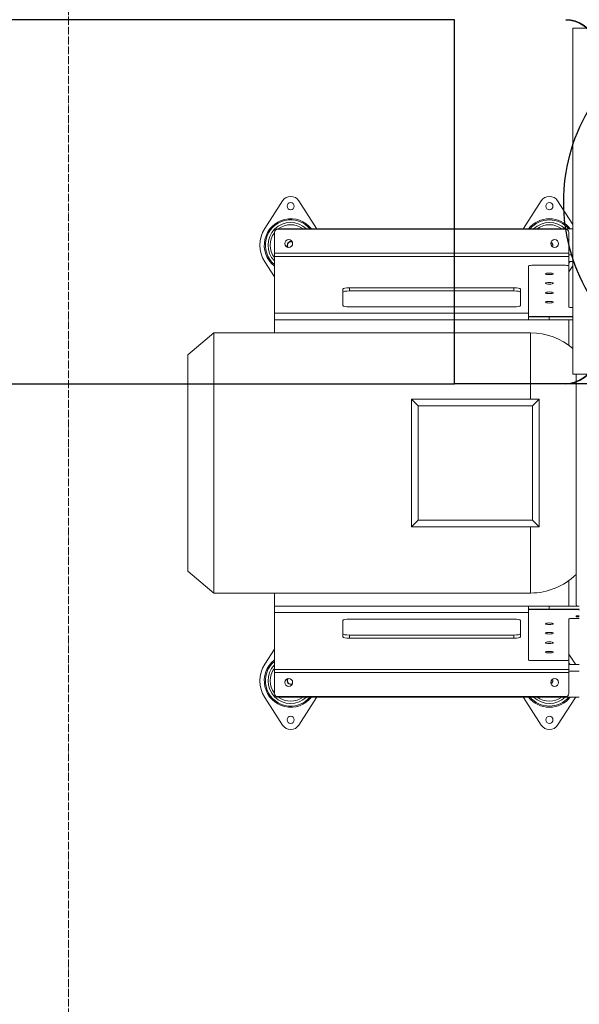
# Model space of a CAD drawing. Header units: millimetres. Extents: x -374129 to 1163271, y -112652 to 695637.
# Tile 28 of 230: x -75 to 786, y -33322 to -31808. Entities that reach past the tile are written whole.
import ezdxf

# ---------------------------------------------------------------- set-up
doc = ezdxf.new("R2010")
doc.units = ezdxf.units.MM
doc.linetypes.add('ACAD_ISO04W100', pattern=[30, 24, -3, 0, -3])
doc.layers.add('KRT_osie', color=55, linetype='ACAD_ISO04W100', lineweight=18)
doc.layers.add('KRT_technologia', color=30, linetype='Continuous')

# ---------------------------------------------------------------- blocks, each defined once
blk = doc.blocks.new('sys napowietrzania')
at = {"layer": 'KRT_technologia', "linetype": 'ByBlock', "lineweight": -2, "extrusion": (-1.22465e-16, 1, 1.83697e-16)}
for p, q in [((1613.9, 280, 84), (413.9, 280, 84)), ((413.9, -280, 84), (1613.9, -280, 84))]:
    blk.add_line(p, q, dxfattribs=at)
at = {"layer": 'KRT_technologia', "linetype": 'Continuous', "lineweight": -2, "extrusion": (-1.22465e-16, 1, 1.83697e-16)}
blk.add_line((1613.9, -280, 84), (1613.9, 280, 84), dxfattribs=at)
at = {"layer": 'KRT_technologia', "linetype": 'Continuous', "lineweight": -2, "extrusion": (0, -1, -1.83697e-16)}
blk.add_line((1613.9, -280), (1613.9, 280), dxfattribs=at)
at = {"layer": 'KRT_technologia', "lineweight": 13}
for p, q in [((2327.9, 266.74, -3070), (1795.9, 266.74, -3070)), ((1795.9, -265.26, -3070), (1795.9, 266.74, -3070)), ((1349.29, 1.36, -3070), (1321.97, -41.04, -3070)), ((1401.83, -41.04, -3070), (1374.51, 1.36, -3070)), ((1747.29, 1.36, -3070), (1719.97, -41.04, -3070)), ((1795.9, -34.94, -3070), (1772.51, 1.36, -3070)), ((1795.9, -41.76, -3070), (1341.9, -41.76, -3070)), ((1341.9, -42.4, -3070), (1784.9, -42.4, -3070)), ((1376.9, -41.76, -3070), (1376.9, -42.4, -3070)), ((1386.9, -41.76, -3070), (1386.9, -42.4, -3070)), ((1336.9, -201.76, -3070), (1336.9, -46.76, -3070)), ((1789.9, -161.67, -3070), (1789.9, -47.4, -3070)), ((1336.9, -79.31, -3070), (1789.9, -79.31, -3070)), ((1336.9, -84.2, -3070), (1789.9, -84.2, -3070)), ((1795.9, -81.76, -3070), (1789.9, -81.76, -3070)), ((1321.97, -92.49, -3070), (1336.9, -115.66, -3070)), ((1727.9, -181.76, -3070), (1727.9, -98.79, -3070)), ((1784.9, -97.76, -3070), (1732.9, -97.76, -3070)), ((1789.9, -91.76, -3070), (1795.9, -91.76, -3070)), ((1789.9, -107.9, -3070), (1795.9, -98.59, -3070)), ((1442.3, -159.69, -3070), (1442.3, -134.32, -3070)), ((1452.3, -137.13, -3070), (1452.3, -132.24, -3070)), ((1452.3, -132.24, -3070), (1705.3, -132.24, -3070)), ((1705.3, -137.13, -3070), (1705.3, -132.24, -3070)), ((1715.3, -134.32, -3070), (1715.3, -159.69, -3070)), ((1705.3, -137.13, -3070), (1452.3, -137.13, -3070)), ((1705.3, -161.77, -3070), (1452.3, -161.77, -3070)), ((1795.9, -162.71, -3070), (1794.9, -162.71, -3070)), ((1727.9, -171.58, -3070), (1336.9, -171.58, -3070)), ((1727.9, -181.36, -3070), (1336.9, -181.36, -3070)), ((1727.9, -176.65, -3070), (1795.9, -176.65, -3070)), ((1795.9, -176.76, -3070), (1727.9, -176.76, -3070)), ((1759.4, -176.76, -3070), (1759.4, -181.76, -3070)), ((1727.9, -181.76, -3070), (1795.9, -181.76, -3070)), ((1789.9, -221.02, -3070), (1789.9, -181.76, -3070)), ((1203.9, -235.33, -3070), (1243.9, -201.76, -3070)), ((1243.9, -601.76, -3070), (1243.9, -201.76, -3070)), ((1730.9, -201.76, -3070), (1243.9, -201.76, -3070)), ((1730.9, -201.76, -3070), (1730.9, -303.76, -3070)), ((1203.9, -568.2, -3070), (1203.9, -235.33, -3070)), ((2327.9, -265.26, -3070), (1795.9, -265.26, -3070)), ((1800.9, -619.28, -3070), (1800.9, -265.26, -3070)), ((1547.9, -303.76, -3070), (1557.9, -313.76, -3070)), ((1547.9, -499.76, -3070), (1547.9, -303.76, -3070)), ((1547.9, -303.76, -3070), (1743.9, -303.76, -3070)), ((1557.9, -313.76, -3070), (1557.9, -489.76, -3070)), ((1557.9, -313.76, -3070), (1733.9, -313.76, -3070)), ((1733.9, -313.76, -3070), (1743.9, -303.76, -3070)), ((1733.9, -489.76, -3070), (1733.9, -313.76, -3070)), ((1743.9, -303.76, -3070), (1743.9, -499.76, -3070)), ((1557.9, -489.76, -3070), (1547.9, -499.76, -3070)), ((1557.9, -489.76, -3070), (1733.9, -489.76, -3070)), ((1743.9, -499.76, -3070), (1733.9, -489.76, -3070)), ((1547.9, -499.76, -3070), (1743.9, -499.76, -3070)), ((1730.9, -499.76, -3070), (1730.9, -601.76, -3070)), ((1203.9, -568.2, -3070), (1243.9, -601.76, -3070)), ((1789.9, -621.76, -3070), (1789.9, -582.5, -3070)), ((1730.9, -601.76, -3070), (1243.9, -601.76, -3070)), ((1336.9, -601.76, -3070), (1336.9, -756.76, -3070)), ((1800.9, -619.28, -3070), (1802.33, -621.76, -3070)), ((1727.9, -622.16, -3070), (1336.9, -622.16, -3070)), ((1727.9, -631.94, -3070), (1336.9, -631.94, -3070)), ((1805.9, -621.76, -3070), (1727.9, -621.76, -3070)), ((1727.9, -621.76, -3070), (1727.9, -704.73, -3070)), ((1727.9, -626.76, -3070), (1805.9, -626.76, -3070)), ((1805.29, -626.9, -3070), (1727.9, -626.9, -3070)), ((1759.4, -621.76, -3070), (1759.4, -626.76, -3070)), ((1805.22, -626.76, -3070), (1805.9, -627.94, -3070)), ((1442.3, -643.84, -3070), (1442.3, -669.21, -3070)), ((1705.3, -641.76, -3070), (1452.3, -641.76, -3070)), ((1715.3, -669.21, -3070), (1715.3, -643.84, -3070)), ((1789.9, -756.12, -3070), (1789.9, -641.86, -3070)), ((1794.9, -640.82, -3070), (1805.9, -640.82, -3070)), ((1805.9, -636.65, -3070), (1800.9, -636.65, -3070)), ((1800.9, -636.65, -3070), (1800.9, -638.14, -3070)), ((1800.9, -638.14, -3070), (1805.9, -638.14, -3070)), ((1452.3, -666.39, -3070), (1452.3, -671.29, -3070)), ((1705.3, -666.39, -3070), (1452.3, -666.39, -3070)), ((1452.3, -671.29, -3070), (1705.3, -671.29, -3070)), ((1705.3, -666.39, -3070), (1705.3, -671.29, -3070)), ((1336.9, -687.87, -3070), (1321.97, -711.04, -3070)), ((1799.83, -711.04, -3070), (1789.9, -695.63, -3070)), ((1732.9, -705.77, -3070), (1784.9, -705.77, -3070)), ((1336.9, -719.33, -3070), (1789.9, -719.33, -3070)), ((1336.9, -724.22, -3070), (1789.9, -724.22, -3070)), ((1805.9, -711.76, -3070), (1789.9, -711.76, -3070)), ((1789.9, -721.76, -3070), (1805.9, -721.76, -3070)), ((1321.97, -762.49, -3070), (1349.29, -804.89, -3070)), ((1341.9, -761.12, -3070), (1784.9, -761.12, -3070)), ((1341.9, -761.76, -3070), (1805.9, -761.76, -3070)), ((1374.51, -804.89, -3070), (1401.83, -762.49, -3070)), ((1376.9, -761.12, -3070), (1376.9, -761.76, -3070)), ((1386.9, -761.12, -3070), (1386.9, -761.76, -3070)), ((1719.97, -762.49, -3070), (1747.29, -804.89, -3070)), ((1772.51, -804.89, -3070), (1799.83, -762.49, -3070))]:
    blk.add_line(p, q, dxfattribs=at)
at = {"layer": 'KRT_technologia', "linetype": 'ByBlock', "lineweight": -2, "extrusion": (0, -1, -1.83697e-16)}
blk.add_line((2061.9, -280), (1613.9, -280), dxfattribs=at)
at = {"layer": 'KRT_technologia', "lineweight": 13}
for centre, radius in [((1361.9, -6.76, -3070), 5.5), ((1759.9, -6.76, -3070), 5.5), ((1358.9, -64.26, -3070), 6), ((1767.9, -64.26, -3070), 6), ((1358.9, -739.26, -3070), 6), ((1767.9, -739.26, -3070), 6), ((1361.9, -796.76, -3070), 5.5), ((1759.9, -796.76, -3070), 5.5)]:
    blk.add_circle(centre, radius, dxfattribs=at)
for centre, radius, start, end in [((1361.9, -6.76, -3070), 15, 32.79717, 147.20283), ((1759.9, -6.76, -3070), 15, 32.79717, 147.20283), ((1361.9, -66.76, -3070), 40.65, 37.9472, 232.0528), ((1361.9, -66.76, -3070), 38.92, 39.9635, 230.0365), ((1759.9, -66.76, -3070), 40.65, 37.9472, 142.0528), ((1759.9, -66.76, -3070), 38.92, 39.9635, 140.0365), ((1361.9, -66.76, -3070), 47.5, 147.20283, 212.79717), ((1361.9, -66.76, -3070), 34.88, 45.78421, 224.21579), ((1341.9, -46.76, -3070), 5, 90, 180), ((1341.9, -47.4, -3070), 5, 90, 180), ((1361.9, -66.76, -3070), 31.42, 52.72569, 127.27431), ((1361.9, -66.76, -3070), 47.5, 31.75686, 32.79717), ((1759.9, -66.76, -3070), 47.5, 147.20283, 148.24314), ((1759.9, -66.76, -3070), 34.88, 45.78421, 134.21579), ((1759.9, -66.76, -3070), 31.42, 52.72569, 127.27431), ((1784.9, -47.4, -3070), 5, 0, 90), ((1361.9, -66.76, -3070), 31.42, 142.72569, 217.27431), ((1361.9, -66.76, -3070), 5.5, 62.97129, 217.41757), ((1361.9, -66.76, -3070), 5.05, 57.15525, 223.23361), ((1759.9, -66.76, -3070), 5.05, 332.24721, 62.46084), ((1759.9, -66.76, -3070), 5.5, 331.74818, 62.95987), ((1759.9, -66.76, -3070), 40.65, 317.55471, 322.0528), ((1730.9, -301.76, -3070), 100, 49.4584, 90), ((1730.9, -501.76, -3070), 100, 270, 314.427), ((1361.9, -736.76, -3070), 47.5, 147.20283, 212.79717), ((1361.9, -736.76, -3070), 40.65, 127.9472, 322.0528), ((1361.9, -736.76, -3070), 38.92, 129.9635, 320.0365), ((1759.9, -736.76, -3070), 40.65, 37.9472, 42.44529), ((1759.9, -736.76, -3070), 47.5, 31.75686, 32.79717), ((1361.9, -736.76, -3070), 34.88, 135.78421, 314.21579), ((1361.9, -736.76, -3070), 31.42, 142.72569, 217.27431), ((1361.9, -736.76, -3070), 5.5, 142.58243, 297.02871), ((1361.9, -736.76, -3070), 5.05, 136.76639, 302.84475), ((1759.9, -736.76, -3070), 5.05, 297.53916, 27.75279), ((1759.9, -736.76, -3070), 5.5, 297.04013, 28.25182), ((1341.9, -756.12, -3070), 5, 180, 270), ((1341.9, -756.76, -3070), 5, 180, 270), ((1784.9, -756.12, -3070), 5, 270, 0), ((1361.9, -736.76, -3070), 31.42, 232.72569, 307.27431), ((1361.9, -736.76, -3070), 47.5, 327.20283, 328.24314), ((1759.9, -736.76, -3070), 47.5, 211.75686, 212.79717), ((1759.9, -736.76, -3070), 40.65, 217.9472, 322.0528), ((1759.9, -736.76, -3070), 38.92, 219.9635, 320.0365), ((1759.9, -736.76, -3070), 34.88, 225.78421, 314.21579), ((1759.9, -736.76, -3070), 31.42, 232.72569, 307.27431), ((1759.9, -736.76, -3070), 47.5, 327.20283, 328.24314), ((1361.9, -796.76, -3070), 15, 212.79717, 327.20283), ((1759.9, -796.76, -3070), 15, 212.79717, 327.20283)]:
    blk.add_arc(centre, radius, start, end, dxfattribs=at)
at = {"layer": 'KRT_technologia', "linetype": 'Continuous', "lineweight": -3, "extrusion": (-2.83277e-16, -6.29012e-33, -1)}
blk.add_ellipse((2061.9, 0, -767), major_axis=(0, -280), ratio=1, start_param=0, end_param=3.1415927, dxfattribs=at)
at = {"layer": 'KRT_technologia', "linetype": 'Continuous', "lineweight": -3}
blk.add_ellipse((1785.34, 0), major_axis=(0, -280), ratio=0.3826834, start_param=0, end_param=3.1415927, dxfattribs=at)
at = {"layer": 'KRT_technologia', "linetype": 'Continuous', "lineweight": -3, "extrusion": (7.12716e-33, 2.46519e-32, -1)}
blk.add_ellipse((1785.34, 0), major_axis=(0, 280), ratio=0.3826834, start_param=0, end_param=3.1415927, dxfattribs=at)
at = {"layer": 'KRT_technologia', "lineweight": 13, "extrusion": (0, 0, -1)}
for centre, major_axis, start_param, end_param in [((1732.9, -98.79, -3070), (-5, 0), 0, 1.5707963), ((1784.9, -98.79, -3070), (5, 0), 4.712389, 6.2831853), ((1452.3, -134.32, -3070), (-10, 0), 0, 1.5707963), ((1705.3, -134.32, -3070), (10, 0), 4.712389, 6.2831853), ((1452.3, -139.21, -3070), (-10, 0), 0, 1.5707963), ((1705.3, -139.21, -3070), (10, 0), 4.712389, 6.2831853), ((1452.3, -159.69, -3070), (-10, 0), 4.712389, 6.2831853), ((1705.3, -159.69, -3070), (10, 0), 0, 1.5707963), ((1794.9, -161.67, -3070), (-5, 0), 4.712389, 6.2831853), ((1452.3, -643.84, -3070), (-10, 0), 0, 1.5707963), ((1705.3, -643.84, -3070), (10, 0), 4.712389, 6.2831853), ((1794.9, -641.86, -3070), (-5, 0), 0, 1.5707963), ((1452.3, -664.32, -3070), (-10, 0), 4.712389, 6.2831853), ((1705.3, -664.32, -3070), (10, 0), 0, 1.5707963), ((1452.3, -669.21, -3070), (-10, 0), 4.712389, 6.2831853), ((1705.3, -669.21, -3070), (10, 0), 0, 1.5707963), ((1732.9, -704.73, -3070), (-5, 0), 4.712389, 6.2831853), ((1784.9, -704.73, -3070), (5, 0), 0, 1.5707963)]:
    blk.add_ellipse(centre, major_axis=major_axis, ratio=0.2079117, start_param=start_param, end_param=end_param, dxfattribs=at)
for centre in [(1759.9, -110.85, -3070), (1759.9, -125.41, -3070), (1759.9, -139.96, -3070), (1759.9, -154.52, -3070), (1759.9, -649.01, -3070), (1759.9, -663.57, -3070), (1759.9, -678.12, -3070), (1759.9, -692.67, -3070)]:
    blk.add_ellipse(centre, major_axis=(-6, 0), ratio=0.2079117, dxfattribs=at)

msp = doc.modelspace()

# ---------------------------------------------------------------- linework, layer by layer
at = {"layer": 'KRT_osie', "ltscale": 0.5}
msp.add_line((0, -27801.99), (0, -48285.63), dxfattribs=at)

# ---------------------------------------------------------------- block references
msp.add_blockref('sys napowietrzania', (-1019.98, -32087.66, 3070))

doc.saveas('drawing.dxf')
